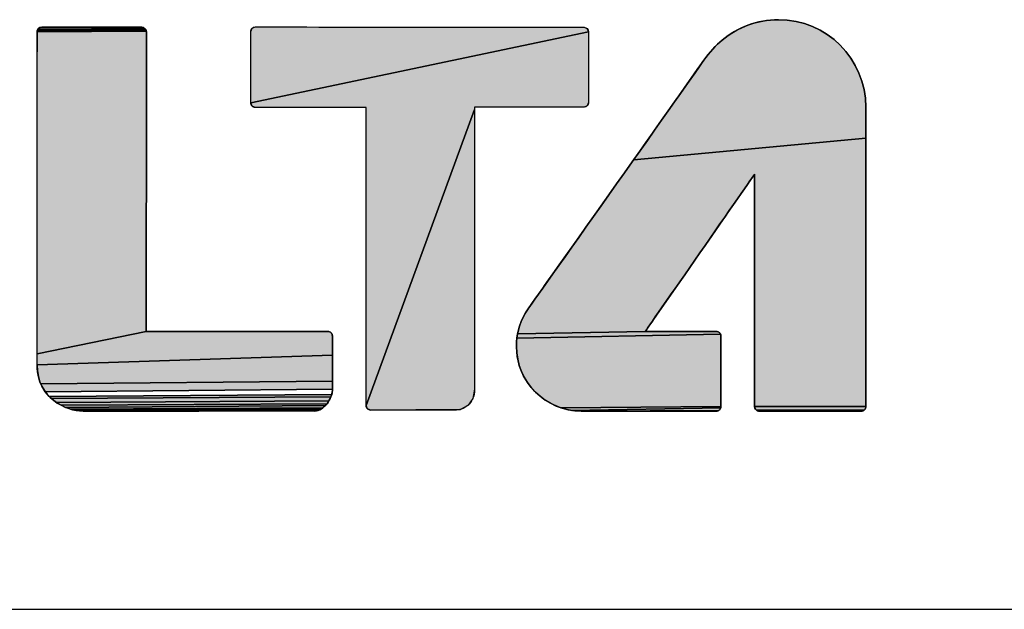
# Model space of a CAD drawing. Extents: x 0 to 1189, y 0 to 841.
# Tile 28 of 96: x 942 to 958, y 70 to 80. Entities that reach past the tile are written whole.
import ezdxf

# ---------------------------------------------------------------- set-up
doc = ezdxf.new("R2010")
doc.units = 0
doc.header["$LTSCALE"] = 65.395
doc.layers.get('0').update_dxf_attribs({"linetype": 'CONTINUOUS'})

msp = doc.modelspace()

# ---------------------------------------------------------------- hatches: boundary and pattern name
at = {"linetype": 'Continuous'}
for points in [[(954.333, 79.638), (954.433, 79.656), (954.536, 79.667), (954.64, 79.671), (954.787, 79.664), (954.929, 79.642), (955.066, 79.607), (955.198, 79.558), (955.323, 79.498), (955.442, 79.426), (955.552, 79.344), (955.654, 79.251), (955.746, 79.149), (955.829, 79.039), (955.901, 78.921), (955.961, 78.795), (956.009, 78.664), (956.045, 78.526), (956.066, 78.384), (956.074, 78.237), (956.074, 77.727), (952.268, 77.374), (952.467, 77.656), (952.657, 77.925), (952.778, 78.095), (952.891, 78.257), (952.998, 78.407), (953.095, 78.546), (953.183, 78.671), (953.261, 78.781), (953.311, 78.853), (953.354, 78.914), (953.39, 78.965), (953.417, 79.005), (953.452, 79.053), (953.488, 79.1), (953.527, 79.146), (953.566, 79.19), (953.597, 79.223), (953.628, 79.254), (953.659, 79.284), (953.689, 79.311), (953.718, 79.335), (953.795, 79.396), (953.876, 79.451), (953.961, 79.5), (954.049, 79.544), (954.141, 79.582), (954.235, 79.613)], [(944.272, 79.498), (944.273, 79.493), (944.275, 79.487), (944.276, 79.482), (942.486, 79.471), (942.487, 79.487)], [(942.486, 74.192), (942.486, 74.658), (942.486, 75.287), (942.486, 75.956), (942.486, 76.544), (942.486, 76.93), (942.486, 77.014), (942.486, 77.123), (942.486, 77.403), (942.486, 77.78), (942.486, 77.915), (942.486, 78.181), (942.486, 78.426), (942.486, 78.628), (942.486, 78.765), (942.486, 78.815), (942.486, 78.834), (942.486, 78.884), (942.486, 78.957), (942.486, 79.046), (942.486, 79.143), (942.486, 79.287), (942.486, 79.403), (942.486, 79.467), (942.486, 79.471), (944.276, 79.482), (944.276, 79.477), (944.277, 79.471), (944.276, 79.173), (944.276, 78.41), (944.276, 77.382), (944.276, 76.287), (944.276, 75.326), (944.276, 74.695), (944.276, 74.558)], [(942.487, 79.487), (942.492, 79.502), (944.264, 79.512), (944.267, 79.508), (944.269, 79.503), (944.272, 79.498)], [(942.492, 79.502), (942.5, 79.515), (944.254, 79.525), (944.257, 79.521), (944.261, 79.517), (944.264, 79.512)], [(942.562, 79.547), (942.732, 79.547), (943.139, 79.547), (943.624, 79.547), (944.03, 79.547), (944.2, 79.547), (944.212, 79.547), (944.224, 79.544), (944.235, 79.539), (944.245, 79.533), (944.254, 79.525), (942.5, 79.515), (942.51, 79.527), (942.518, 79.533), (942.532, 79.541), (942.547, 79.546)], [(945.988, 78.307), (945.988, 79.476), (946.01, 79.53), (946.064, 79.552), (951.453, 79.546), (951.501, 79.529), (951.529, 79.47)], [(951.529, 79.47), (951.529, 78.314), (951.507, 78.26), (951.453, 78.238), (949.658, 78.237), (949.658, 78.199), (947.881, 73.341), (947.881, 78.231), (946.064, 78.231), (946.01, 78.254), (945.988, 78.307)], [(947.958, 73.264), (947.904, 73.287), (947.881, 73.341), (949.658, 78.199), (949.658, 73.611), (949.63, 73.459), (949.553, 73.35), (949.547, 73.345), (949.426, 73.279)], [(956.074, 77.727), (956.074, 76.509), (956.074, 75.055), (956.074, 73.837), (956.074, 73.326), (954.25, 73.326), (954.25, 73.558), (954.25, 74.149), (954.25, 74.947), (954.25, 75.796), (954.25, 76.542), (954.25, 77.03), (954.25, 77.137), (954.141, 76.98), (953.862, 76.58), (953.487, 76.04), (953.353, 75.847), (953.088, 75.465), (952.844, 75.114), (952.643, 74.825), (952.506, 74.629), (952.456, 74.557), (950.363, 74.516), (950.377, 74.58), (950.395, 74.642), (950.416, 74.703), (950.442, 74.763), (950.47, 74.82), (950.502, 74.875), (950.537, 74.928), (950.542, 74.935), (950.556, 74.955), (950.579, 74.987), (950.61, 75.031), (950.648, 75.086), (950.695, 75.151), (950.748, 75.226), (950.807, 75.31), (950.873, 75.402), (950.944, 75.502), (951.02, 75.61), (951.101, 75.724), (951.215, 75.885), (951.335, 76.055), (951.461, 76.233), (951.657, 76.511), (951.86, 76.797), (952.065, 77.086), (952.268, 77.374)], [(944.276, 74.558), (944.457, 74.558), (944.919, 74.558), (945.542, 74.558), (945.764, 74.558), (946.413, 74.558), (946.942, 74.558), (947.23, 74.558), (947.252, 74.558), (947.261, 74.557), (947.269, 74.556), (947.278, 74.553), (947.286, 74.55), (947.294, 74.545), (947.301, 74.54), (947.305, 74.535), (947.309, 74.531), (947.312, 74.527), (947.315, 74.523), (947.318, 74.518), (947.321, 74.513), (947.323, 74.508), (947.324, 74.503), (947.326, 74.498), (947.327, 74.493), (947.327, 74.487), (947.327, 74.482), (947.327, 74.443), (947.327, 74.401), (947.327, 74.356), (947.327, 74.307), (947.327, 74.256), (947.327, 74.168), (942.486, 74.009), (942.486, 74.192)], [(953.692, 74.513), (953.694, 74.508), (953.695, 74.503), (953.697, 74.497), (953.697, 74.492), (953.698, 74.487), (953.698, 74.481), (953.698, 74.361), (953.698, 74.075), (953.698, 73.733), (953.698, 73.446), (953.698, 73.326), (951.075, 73.303), (950.919, 73.369), (950.775, 73.459), (950.646, 73.572), (950.553, 73.681), (950.463, 73.826), (950.397, 73.982), (950.357, 74.146), (950.344, 74.316), (950.346, 74.384), (950.352, 74.45)], [(952.456, 74.557), (952.489, 74.557), (952.578, 74.557), (952.708, 74.557), (952.867, 74.557), (953.039, 74.557), (953.294, 74.557), (953.501, 74.557), (953.614, 74.557), (953.622, 74.557), (953.631, 74.557), (953.64, 74.555), (953.649, 74.552), (953.657, 74.549), (953.665, 74.544), (953.672, 74.539), (953.676, 74.535), (953.68, 74.531), (953.684, 74.526), (953.687, 74.522), (953.689, 74.517), (953.692, 74.513), (950.352, 74.45), (950.363, 74.516)], [(947.327, 74.168), (947.327, 74.077), (947.327, 73.986), (947.327, 73.92), (947.327, 73.856), (947.327, 73.796), (947.327, 73.741), (942.545, 73.7), (942.527, 73.745), (942.513, 73.793), (942.501, 73.843), (942.493, 73.896), (942.487, 73.951), (942.486, 74.009)], [(942.619, 73.567), (942.59, 73.611), (942.564, 73.658), (942.545, 73.7), (947.327, 73.741), (947.327, 73.701), (947.328, 73.666), (947.328, 73.635), (947.328, 73.61)], [(947.318, 73.526), (947.311, 73.505), (947.303, 73.483), (942.72, 73.455), (942.684, 73.49)], [(942.804, 73.39), (942.757, 73.424), (942.72, 73.455), (947.303, 73.483), (947.293, 73.461), (947.282, 73.439), (947.269, 73.417)], [(942.878, 73.346), (942.804, 73.39), (947.269, 73.417), (947.255, 73.395), (947.239, 73.372)], [(942.953, 73.311), (942.878, 73.346), (947.239, 73.372), (947.226, 73.356), (947.212, 73.341)], [(947.212, 73.341), (947.198, 73.327), (947.184, 73.314), (947.169, 73.302), (943.029, 73.284), (942.953, 73.311)], [(947.169, 73.302), (947.154, 73.291), (947.138, 73.281), (943.103, 73.265), (943.029, 73.284)], [(951.24, 73.263), (951.075, 73.303), (953.698, 73.326), (953.697, 73.314), (953.695, 73.303)], [(953.695, 73.303), (953.69, 73.292), (953.684, 73.282), (953.676, 73.272), (953.672, 73.269), (953.668, 73.265), (953.664, 73.262), (951.409, 73.25), (951.24, 73.263)], [(954.282, 73.265), (954.273, 73.272), (954.269, 73.276), (954.266, 73.281), (954.263, 73.285), (954.26, 73.29), (954.257, 73.295), (954.255, 73.3), (954.254, 73.305), (954.252, 73.31), (954.251, 73.315), (954.251, 73.321), (954.25, 73.326), (956.074, 73.326), (956.073, 73.314), (956.07, 73.303), (956.065, 73.292), (956.059, 73.282), (956.051, 73.272), (956.047, 73.269)], [(947.138, 73.281), (947.122, 73.272), (947.105, 73.265), (943.175, 73.254), (943.103, 73.265)], [(947.071, 73.254), (947.053, 73.251), (947.03, 73.25), (947.025, 73.25), (947.011, 73.25), (946.987, 73.25), (946.955, 73.25), (946.9, 73.25), (946.831, 73.25), (946.749, 73.25), (946.656, 73.25), (946.552, 73.25), (946.438, 73.25), (946.315, 73.25), (946.185, 73.25), (946.048, 73.25), (945.831, 73.25), (945.605, 73.25), (945.372, 73.25), (945.136, 73.25), (944.309, 73.25), (943.635, 73.25), (943.269, 73.25), (943.241, 73.25), (943.175, 73.254), (947.105, 73.265), (947.088, 73.259)], [(949.334, 73.265), (949.332, 73.265), (949.332, 73.264), (947.958, 73.264), (949.426, 73.279)], [(953.639, 73.252), (953.633, 73.251), (953.628, 73.25), (953.622, 73.25), (953.392, 73.25), (952.843, 73.25), (952.188, 73.25), (951.64, 73.25), (951.409, 73.25), (953.664, 73.262), (953.659, 73.259), (953.654, 73.257), (953.649, 73.255), (953.644, 73.253)], [(956.047, 73.269), (956.043, 73.265), (956.039, 73.262), (954.292, 73.258), (954.282, 73.265)], [(956.039, 73.262), (956.034, 73.259), (956.029, 73.257), (954.303, 73.254), (954.292, 73.258)], [(956.029, 73.257), (956.024, 73.255), (956.019, 73.253), (954.315, 73.251), (954.303, 73.254)], [(956.014, 73.252), (956.008, 73.251), (954.327, 73.25), (954.315, 73.251), (956.019, 73.253)], [(956.003, 73.25), (955.997, 73.25), (955.824, 73.25), (955.409, 73.25), (954.915, 73.25), (954.501, 73.25), (954.327, 73.25), (956.008, 73.251)]]:
    msp.add_hatch(color=4, dxfattribs=at).paths.add_polyline_path(points)

# ---------------------------------------------------------------- linework, layer by layer
at = {"color": 4, "linetype": 'Continuous'}
for p, q in [((954.141, 79.582), (954.235, 79.613)), ((954.141, 79.582), (954.235, 79.613)), ((954.235, 79.613), (954.333, 79.638)), ((954.235, 79.613), (954.333, 79.638)), ((954.333, 79.638), (954.433, 79.656)), ((954.333, 79.638), (954.433, 79.656)), ((954.433, 79.656), (954.536, 79.667)), ((954.433, 79.656), (954.536, 79.667)), ((954.536, 79.667), (954.64, 79.671)), ((954.536, 79.667), (954.64, 79.671)), ((954.64, 79.671), (954.787, 79.664)), ((954.64, 79.671), (954.787, 79.664)), ((954.787, 79.664), (954.929, 79.642)), ((954.787, 79.664), (954.929, 79.642)), ((954.929, 79.642), (955.066, 79.607)), ((954.929, 79.642), (955.066, 79.607)), ((955.066, 79.607), (955.198, 79.558)), ((955.066, 79.607), (955.198, 79.558)), ((942.486, 79.471), (942.487, 79.487)), ((942.486, 79.471), (942.487, 79.487)), ((942.486, 79.471), (944.276, 79.482)), ((944.276, 79.482), (942.486, 79.471)), ((944.276, 79.482), (942.486, 79.471)), ((942.486, 79.467), (942.486, 79.471)), ((942.486, 74.009), (942.486, 79.471)), ((942.486, 79.403), (942.486, 79.467)), ((942.487, 79.487), (942.492, 79.502)), ((942.487, 79.487), (942.492, 79.502)), ((944.272, 79.498), (942.487, 79.487)), ((944.272, 79.498), (942.487, 79.487)), ((942.487, 79.487), (944.272, 79.498)), ((942.492, 79.502), (942.5, 79.515)), ((942.492, 79.502), (942.5, 79.515)), ((942.492, 79.502), (944.264, 79.512)), ((944.264, 79.512), (942.492, 79.502)), ((944.264, 79.512), (942.492, 79.502)), ((942.5, 79.515), (942.51, 79.527)), ((942.5, 79.515), (942.51, 79.527)), ((944.254, 79.525), (942.5, 79.515)), ((942.5, 79.515), (944.254, 79.525)), ((944.254, 79.525), (942.5, 79.515)), ((942.51, 79.527), (942.518, 79.533)), ((942.51, 79.527), (942.518, 79.533)), ((942.518, 79.533), (942.532, 79.541)), ((942.518, 79.533), (942.532, 79.541)), ((942.532, 79.541), (942.547, 79.546)), ((942.532, 79.541), (942.547, 79.546)), ((942.547, 79.546), (942.562, 79.547)), ((942.547, 79.546), (942.562, 79.547)), ((942.562, 79.547), (942.732, 79.547)), ((942.562, 79.547), (944.2, 79.547)), ((942.732, 79.547), (943.139, 79.547)), ((943.139, 79.547), (943.624, 79.547)), ((943.624, 79.547), (944.03, 79.547)), ((944.03, 79.547), (944.2, 79.547)), ((944.2, 79.547), (944.212, 79.547)), ((944.2, 79.547), (944.212, 79.547)), ((944.212, 79.547), (944.224, 79.544)), ((944.212, 79.547), (944.224, 79.544)), ((944.224, 79.544), (944.235, 79.539)), ((944.224, 79.544), (944.235, 79.539)), ((944.235, 79.539), (944.245, 79.533)), ((944.235, 79.539), (944.245, 79.533)), ((944.245, 79.533), (944.254, 79.525)), ((944.245, 79.533), (944.254, 79.525)), ((944.254, 79.525), (944.257, 79.521)), ((944.254, 79.525), (944.257, 79.521)), ((944.257, 79.521), (944.261, 79.517)), ((944.257, 79.521), (944.261, 79.517)), ((944.261, 79.517), (944.264, 79.512)), ((944.261, 79.517), (944.264, 79.512)), ((944.264, 79.512), (944.267, 79.508)), ((944.264, 79.512), (944.267, 79.508)), ((944.267, 79.508), (944.269, 79.503)), ((944.267, 79.508), (944.269, 79.503)), ((944.269, 79.503), (944.272, 79.498)), ((944.269, 79.503), (944.272, 79.498)), ((944.272, 79.498), (944.273, 79.493)), ((944.272, 79.498), (944.273, 79.493)), ((944.273, 79.493), (944.275, 79.487)), ((944.273, 79.493), (944.275, 79.487)), ((944.275, 79.487), (944.276, 79.482)), ((944.275, 79.487), (944.276, 79.482)), ((944.276, 79.482), (944.276, 79.477)), ((944.276, 79.482), (944.276, 79.477)), ((944.276, 79.477), (944.277, 79.471)), ((944.276, 79.477), (944.277, 79.471)), ((944.277, 79.471), (944.276, 79.173)), ((944.277, 79.471), (944.276, 74.558)), ((945.988, 79.476), (946.01, 79.53)), ((945.988, 79.476), (946.01, 79.53)), ((945.988, 78.307), (945.988, 79.476)), ((945.988, 78.307), (945.988, 79.476)), ((951.529, 79.47), (945.988, 78.307)), ((951.529, 79.47), (945.988, 78.307)), ((945.988, 78.307), (951.529, 79.47)), ((946.01, 79.53), (946.064, 79.552)), ((946.01, 79.53), (946.064, 79.552)), ((946.064, 79.552), (951.453, 79.546)), ((946.064, 79.552), (951.453, 79.546)), ((951.453, 79.546), (951.501, 79.529)), ((951.453, 79.546), (951.501, 79.529)), ((951.501, 79.529), (951.529, 79.47)), ((951.501, 79.529), (951.529, 79.47)), ((951.529, 79.47), (951.529, 78.314)), ((951.529, 79.47), (951.529, 78.314)), ((953.795, 79.396), (953.876, 79.451)), ((953.795, 79.396), (953.876, 79.451)), ((953.876, 79.451), (953.961, 79.5)), ((953.876, 79.451), (953.961, 79.5)), ((953.961, 79.5), (954.049, 79.544)), ((953.961, 79.5), (954.049, 79.544)), ((954.049, 79.544), (954.141, 79.582)), ((954.049, 79.544), (954.141, 79.582)), ((955.198, 79.558), (955.323, 79.498)), ((955.198, 79.558), (955.323, 79.498)), ((955.323, 79.498), (955.442, 79.426)), ((955.323, 79.498), (955.442, 79.426)), ((942.486, 79.287), (942.486, 79.403)), ((942.486, 79.143), (942.486, 79.287)), ((953.628, 79.254), (953.659, 79.284)), ((953.628, 79.254), (953.659, 79.284)), ((953.659, 79.284), (953.689, 79.311)), ((953.659, 79.284), (953.689, 79.311)), ((953.689, 79.311), (953.718, 79.335)), ((953.689, 79.311), (953.718, 79.335)), ((953.718, 79.335), (953.795, 79.396)), ((953.718, 79.335), (953.795, 79.396)), ((955.442, 79.426), (955.552, 79.344)), ((955.442, 79.426), (955.552, 79.344)), ((955.552, 79.344), (955.654, 79.251)), ((955.552, 79.344), (955.654, 79.251)), ((942.486, 79.046), (942.486, 79.143)), ((944.276, 79.173), (944.276, 78.41)), ((953.488, 79.1), (953.527, 79.146)), ((953.488, 79.1), (953.527, 79.146)), ((953.527, 79.146), (953.566, 79.19)), ((953.527, 79.146), (953.566, 79.19)), ((953.566, 79.19), (953.597, 79.223)), ((953.566, 79.19), (953.597, 79.223)), ((953.597, 79.223), (953.628, 79.254)), ((953.597, 79.223), (953.628, 79.254)), ((955.654, 79.251), (955.746, 79.149)), ((955.654, 79.251), (955.746, 79.149)), ((955.746, 79.149), (955.829, 79.039)), ((955.746, 79.149), (955.829, 79.039)), ((942.486, 78.957), (942.486, 79.046)), ((942.486, 78.884), (942.486, 78.957)), ((953.354, 78.914), (953.417, 79.005)), ((953.354, 78.914), (953.39, 78.965)), ((953.39, 78.965), (953.417, 79.005)), ((953.417, 79.005), (953.452, 79.053)), ((953.417, 79.005), (953.452, 79.053)), ((953.452, 79.053), (953.488, 79.1)), ((953.452, 79.053), (953.488, 79.1)), ((955.829, 79.039), (955.901, 78.921)), ((955.829, 79.039), (955.901, 78.921)), ((942.486, 78.834), (942.486, 78.884)), ((942.486, 78.815), (942.486, 78.834)), ((942.486, 78.765), (942.486, 78.815)), ((953.261, 78.781), (953.354, 78.914)), ((953.261, 78.781), (953.311, 78.853)), ((953.311, 78.853), (953.354, 78.914)), ((955.901, 78.921), (955.961, 78.795)), ((955.901, 78.921), (955.961, 78.795)), ((955.961, 78.795), (956.009, 78.664)), ((955.961, 78.795), (956.009, 78.664)), ((942.486, 78.628), (942.486, 78.765)), ((942.486, 78.426), (942.486, 78.628)), ((953.095, 78.546), (953.261, 78.781)), ((953.095, 78.546), (953.183, 78.671)), ((953.183, 78.671), (953.261, 78.781)), ((956.009, 78.664), (956.045, 78.526)), ((956.009, 78.664), (956.045, 78.526)), ((952.891, 78.257), (953.095, 78.546)), ((952.998, 78.407), (953.095, 78.546)), ((956.045, 78.526), (956.066, 78.384)), ((956.045, 78.526), (956.066, 78.384)), ((942.486, 78.181), (942.486, 78.426)), ((944.276, 78.41), (944.276, 77.382)), ((946.01, 78.254), (945.988, 78.307)), ((946.01, 78.254), (945.988, 78.307)), ((951.529, 78.314), (951.507, 78.26)), ((951.529, 78.314), (951.507, 78.26)), ((952.891, 78.257), (952.998, 78.407)), ((956.066, 78.384), (956.074, 78.237)), ((956.066, 78.384), (956.074, 78.237)), ((942.486, 77.915), (942.486, 78.181)), ((946.064, 78.231), (946.01, 78.254)), ((946.064, 78.231), (946.01, 78.254)), ((947.881, 78.231), (946.064, 78.231)), ((947.881, 78.231), (946.064, 78.231)), ((947.881, 73.341), (947.881, 78.231)), ((947.881, 73.341), (947.881, 78.231)), ((949.658, 78.199), (947.881, 73.341)), ((947.881, 73.341), (949.658, 78.199)), ((949.658, 78.199), (947.881, 73.341)), ((951.453, 78.238), (949.658, 78.237)), ((951.453, 78.238), (949.658, 78.237)), ((949.658, 78.237), (949.658, 78.199)), ((949.658, 78.237), (949.658, 73.611)), ((949.658, 78.199), (949.658, 73.611)), ((951.507, 78.26), (951.453, 78.238)), ((951.507, 78.26), (951.453, 78.238)), ((952.657, 77.925), (952.891, 78.257)), ((952.778, 78.095), (952.891, 78.257)), ((956.074, 78.237), (956.074, 77.727)), ((956.074, 78.237), (956.074, 73.326)), ((952.657, 77.925), (952.778, 78.095)), ((942.486, 77.78), (942.486, 77.915)), ((952.268, 77.374), (952.657, 77.925)), ((952.467, 77.656), (952.657, 77.925)), ((942.486, 77.403), (942.486, 77.78)), ((956.074, 77.727), (952.268, 77.374)), ((956.074, 77.727), (952.268, 77.374)), ((952.268, 77.374), (956.074, 77.727)), ((952.268, 77.374), (952.467, 77.656)), ((956.074, 77.727), (956.074, 76.509)), ((942.486, 77.123), (942.486, 77.403)), ((944.276, 77.382), (944.276, 76.287)), ((951.86, 76.797), (952.268, 77.374)), ((952.065, 77.086), (952.268, 77.374)), ((942.486, 77.014), (942.486, 77.123)), ((942.486, 76.93), (942.486, 77.014)), ((951.86, 76.797), (952.065, 77.086)), ((954.25, 77.137), (952.506, 74.629)), ((954.25, 77.137), (954.141, 76.98)), ((954.25, 77.03), (954.25, 77.137)), ((954.25, 73.326), (954.25, 77.137)), ((954.25, 76.542), (954.25, 77.03)), ((942.486, 76.544), (942.486, 76.93)), ((954.141, 76.98), (953.862, 76.58)), ((951.335, 76.055), (951.86, 76.797)), ((951.657, 76.511), (951.86, 76.797)), ((942.486, 75.956), (942.486, 76.544)), ((953.862, 76.58), (953.487, 76.04)), ((954.25, 75.796), (954.25, 76.542)), ((951.461, 76.233), (951.657, 76.511)), ((956.074, 76.509), (956.074, 75.055)), ((944.276, 76.287), (944.276, 75.326)), ((951.335, 76.055), (951.461, 76.233)), ((951.101, 75.724), (951.335, 76.055)), ((951.215, 75.885), (951.335, 76.055)), ((942.486, 75.287), (942.486, 75.956)), ((951.101, 75.724), (951.215, 75.885)), ((953.487, 76.04), (953.353, 75.847)), ((950.944, 75.502), (951.101, 75.724)), ((951.02, 75.61), (951.101, 75.724)), ((953.353, 75.847), (953.088, 75.465)), ((954.25, 74.947), (954.25, 75.796)), ((950.944, 75.502), (951.02, 75.61)), ((950.748, 75.226), (950.873, 75.402)), ((950.807, 75.31), (950.873, 75.402)), ((950.873, 75.402), (950.944, 75.502)), ((950.873, 75.402), (950.944, 75.502)), ((953.088, 75.465), (952.844, 75.114)), ((942.486, 74.658), (942.486, 75.287)), ((944.276, 75.326), (944.276, 74.695)), ((950.748, 75.226), (950.807, 75.31)), ((950.537, 74.928), (950.648, 75.086)), ((950.61, 75.031), (950.648, 75.086)), ((950.648, 75.086), (950.748, 75.226)), ((950.648, 75.086), (950.695, 75.151)), ((950.695, 75.151), (950.748, 75.226)), ((952.844, 75.114), (952.643, 74.825)), ((950.502, 74.875), (950.537, 74.928)), ((950.502, 74.875), (950.537, 74.928)), ((950.537, 74.928), (950.542, 74.935)), ((950.542, 74.935), (950.556, 74.955)), ((950.556, 74.955), (950.579, 74.987)), ((950.579, 74.987), (950.61, 75.031)), ((954.25, 74.149), (954.25, 74.947)), ((956.074, 75.055), (956.074, 73.837)), ((950.416, 74.703), (950.442, 74.763)), ((950.416, 74.703), (950.442, 74.763)), ((950.442, 74.763), (950.47, 74.82)), ((950.442, 74.763), (950.47, 74.82)), ((950.47, 74.82), (950.502, 74.875)), ((950.47, 74.82), (950.502, 74.875)), ((952.643, 74.825), (952.506, 74.629)), ((942.486, 74.192), (942.486, 74.658)), ((944.276, 74.695), (944.276, 74.558)), ((950.377, 74.58), (950.395, 74.642)), ((950.377, 74.58), (950.395, 74.642)), ((950.395, 74.642), (950.416, 74.703)), ((950.395, 74.642), (950.416, 74.703)), ((952.506, 74.629), (952.456, 74.557)), ((952.506, 74.629), (952.456, 74.557)), ((944.276, 74.558), (942.486, 74.192)), ((944.276, 74.558), (942.486, 74.192)), ((942.486, 74.192), (944.276, 74.558)), ((944.276, 74.558), (944.457, 74.558)), ((944.276, 74.558), (947.252, 74.558)), ((944.457, 74.558), (944.919, 74.558)), ((944.919, 74.558), (945.542, 74.558)), ((945.542, 74.558), (945.764, 74.558)), ((945.764, 74.558), (946.413, 74.558)), ((946.413, 74.558), (946.942, 74.558)), ((946.942, 74.558), (947.23, 74.558)), ((947.23, 74.558), (947.252, 74.558)), ((947.252, 74.558), (947.261, 74.557)), ((947.252, 74.558), (947.261, 74.557)), ((947.261, 74.557), (947.269, 74.556)), ((947.261, 74.557), (947.269, 74.556)), ((947.269, 74.556), (947.278, 74.553)), ((947.269, 74.556), (947.278, 74.553)), ((947.278, 74.553), (947.286, 74.55)), ((947.278, 74.553), (947.286, 74.55)), ((947.286, 74.55), (947.294, 74.545)), ((947.286, 74.55), (947.294, 74.545)), ((947.294, 74.545), (947.301, 74.54)), ((947.294, 74.545), (947.301, 74.54)), ((947.301, 74.54), (947.305, 74.535)), ((947.301, 74.54), (947.305, 74.535)), ((947.305, 74.535), (947.309, 74.531)), ((947.305, 74.535), (947.309, 74.531)), ((947.309, 74.531), (947.312, 74.527)), ((947.309, 74.531), (947.312, 74.527)), ((947.312, 74.527), (947.315, 74.523)), ((947.312, 74.527), (947.315, 74.523)), ((947.315, 74.523), (947.318, 74.518)), ((947.315, 74.523), (947.318, 74.518)), ((947.318, 74.518), (947.321, 74.513)), ((947.318, 74.518), (947.321, 74.513)), ((947.321, 74.513), (947.323, 74.508)), ((947.321, 74.513), (947.323, 74.508)), ((947.323, 74.508), (947.324, 74.503)), ((947.323, 74.508), (947.324, 74.503)), ((947.324, 74.503), (947.326, 74.498)), ((947.324, 74.503), (947.326, 74.498)), ((947.326, 74.498), (947.327, 74.493)), ((947.326, 74.498), (947.327, 74.493)), ((947.327, 74.493), (947.327, 74.487)), ((947.327, 74.493), (947.327, 74.487)), ((947.327, 74.487), (947.327, 74.482)), ((947.327, 74.487), (947.327, 74.482)), ((947.327, 74.482), (947.327, 74.443)), ((947.327, 74.482), (947.327, 74.443)), ((947.327, 74.443), (947.327, 74.401)), ((947.327, 74.443), (947.327, 74.401)), ((950.346, 74.384), (950.352, 74.45)), ((950.346, 74.384), (950.352, 74.45)), ((950.352, 74.45), (950.363, 74.516)), ((950.352, 74.45), (950.363, 74.516)), ((953.692, 74.513), (950.352, 74.45)), ((953.692, 74.513), (950.352, 74.45)), ((950.352, 74.45), (953.692, 74.513)), ((950.363, 74.516), (950.377, 74.58)), ((950.363, 74.516), (950.377, 74.58)), ((952.456, 74.557), (950.363, 74.516)), ((952.456, 74.557), (950.363, 74.516)), ((950.363, 74.516), (952.456, 74.557)), ((952.456, 74.557), (952.489, 74.557)), ((952.456, 74.557), (953.622, 74.557)), ((952.489, 74.557), (952.578, 74.557)), ((952.578, 74.557), (952.708, 74.557)), ((952.708, 74.557), (952.867, 74.557)), ((952.867, 74.557), (953.039, 74.557)), ((953.039, 74.557), (953.294, 74.557)), ((953.294, 74.557), (953.501, 74.557)), ((953.501, 74.557), (953.614, 74.557)), ((953.614, 74.557), (953.622, 74.557)), ((953.622, 74.557), (953.631, 74.557)), ((953.622, 74.557), (953.631, 74.557)), ((953.631, 74.557), (953.64, 74.555)), ((953.631, 74.557), (953.64, 74.555)), ((953.64, 74.555), (953.649, 74.552)), ((953.64, 74.555), (953.649, 74.552)), ((953.649, 74.552), (953.657, 74.549)), ((953.649, 74.552), (953.657, 74.549)), ((953.657, 74.549), (953.665, 74.544)), ((953.657, 74.549), (953.665, 74.544)), ((953.665, 74.544), (953.672, 74.539)), ((953.665, 74.544), (953.672, 74.539)), ((953.672, 74.539), (953.676, 74.535)), ((953.672, 74.539), (953.676, 74.535)), ((953.676, 74.535), (953.68, 74.531)), ((953.676, 74.535), (953.68, 74.531)), ((953.68, 74.531), (953.684, 74.526)), ((953.68, 74.531), (953.684, 74.526)), ((953.684, 74.526), (953.687, 74.522)), ((953.684, 74.526), (953.687, 74.522)), ((953.687, 74.522), (953.689, 74.517)), ((953.687, 74.522), (953.689, 74.517)), ((953.689, 74.517), (953.692, 74.513)), ((953.689, 74.517), (953.692, 74.513)), ((953.692, 74.513), (953.694, 74.508)), ((953.692, 74.513), (953.694, 74.508)), ((953.694, 74.508), (953.695, 74.503)), ((953.694, 74.508), (953.695, 74.503)), ((953.695, 74.503), (953.697, 74.497)), ((953.695, 74.503), (953.697, 74.497)), ((953.697, 74.497), (953.697, 74.492)), ((953.697, 74.497), (953.697, 74.492)), ((953.697, 74.492), (953.698, 74.487)), ((953.697, 74.492), (953.698, 74.487)), ((953.698, 74.487), (953.698, 74.481)), ((953.698, 74.487), (953.698, 74.481)), ((953.698, 74.481), (953.698, 74.361)), ((953.698, 74.481), (953.698, 73.326)), ((947.327, 74.401), (947.327, 74.356)), ((947.327, 74.401), (947.327, 74.356)), ((947.327, 74.356), (947.327, 74.307)), ((947.327, 74.356), (947.327, 74.307)), ((947.327, 74.307), (947.327, 74.256)), ((947.327, 74.307), (947.327, 74.256)), ((950.344, 74.316), (950.346, 74.384)), ((950.344, 74.316), (950.346, 74.384)), ((950.357, 74.146), (950.344, 74.316)), ((950.357, 74.146), (950.344, 74.316)), ((953.698, 74.361), (953.698, 74.075)), ((942.486, 74.009), (942.486, 74.192)), ((947.327, 74.168), (942.486, 74.009)), ((947.327, 74.168), (942.486, 74.009)), ((942.486, 74.009), (947.327, 74.168)), ((947.327, 74.256), (947.327, 74.168)), ((947.327, 74.256), (947.327, 74.077)), ((947.327, 74.168), (947.327, 74.077)), ((950.397, 73.982), (950.357, 74.146)), ((950.397, 73.982), (950.357, 74.146)), ((954.25, 73.558), (954.25, 74.149)), ((942.487, 73.951), (942.486, 74.009)), ((942.487, 73.951), (942.486, 74.009)), ((942.493, 73.896), (942.487, 73.951)), ((942.493, 73.896), (942.487, 73.951)), ((947.327, 74.077), (947.327, 73.986)), ((947.327, 74.077), (947.327, 73.986)), ((947.327, 73.986), (947.327, 73.92)), ((947.327, 73.986), (947.327, 73.796)), ((950.463, 73.826), (950.397, 73.982)), ((950.463, 73.826), (950.397, 73.982)), ((953.698, 74.075), (953.698, 73.733)), ((942.501, 73.843), (942.493, 73.896)), ((942.501, 73.843), (942.493, 73.896)), ((942.513, 73.793), (942.501, 73.843)), ((942.513, 73.793), (942.501, 73.843)), ((942.527, 73.745), (942.513, 73.793)), ((942.527, 73.745), (942.513, 73.793)), ((947.327, 73.92), (947.327, 73.856)), ((947.327, 73.856), (947.327, 73.796)), ((947.327, 73.796), (947.327, 73.741)), ((947.327, 73.796), (947.328, 73.59)), ((950.553, 73.681), (950.463, 73.826)), ((950.553, 73.681), (950.463, 73.826)), ((956.074, 73.837), (956.074, 73.326)), ((942.545, 73.7), (942.527, 73.745)), ((942.545, 73.7), (942.527, 73.745)), ((947.327, 73.741), (942.545, 73.7)), ((942.545, 73.7), (947.327, 73.741)), ((947.327, 73.741), (942.545, 73.7)), ((942.564, 73.658), (942.545, 73.7)), ((942.564, 73.658), (942.545, 73.7)), ((942.59, 73.611), (942.564, 73.658)), ((942.59, 73.611), (942.564, 73.658)), ((947.327, 73.741), (947.327, 73.701)), ((947.327, 73.701), (947.328, 73.666)), ((947.328, 73.666), (947.328, 73.635)), ((947.328, 73.635), (947.328, 73.61)), ((950.646, 73.572), (950.553, 73.681)), ((950.646, 73.572), (950.553, 73.681)), ((953.698, 73.733), (953.698, 73.446)), ((942.619, 73.567), (942.59, 73.611)), ((942.619, 73.567), (942.59, 73.611)), ((947.328, 73.61), (942.619, 73.567)), ((947.328, 73.61), (942.619, 73.567)), ((942.619, 73.567), (947.328, 73.61)), ((942.651, 73.527), (942.619, 73.567)), ((942.651, 73.527), (942.619, 73.567)), ((942.684, 73.49), (942.651, 73.527)), ((942.684, 73.49), (942.651, 73.527)), ((947.318, 73.526), (942.684, 73.49)), ((947.318, 73.526), (942.684, 73.49)), ((942.684, 73.49), (947.318, 73.526)), ((942.72, 73.455), (942.684, 73.49)), ((942.72, 73.455), (942.684, 73.49)), ((947.303, 73.483), (942.72, 73.455)), ((942.72, 73.455), (947.303, 73.483)), ((947.303, 73.483), (942.72, 73.455)), ((947.293, 73.461), (947.282, 73.439)), ((947.293, 73.461), (947.282, 73.439)), ((947.303, 73.483), (947.293, 73.461)), ((947.303, 73.483), (947.293, 73.461)), ((947.311, 73.505), (947.303, 73.483)), ((947.311, 73.505), (947.303, 73.483)), ((947.318, 73.526), (947.311, 73.505)), ((947.318, 73.526), (947.311, 73.505)), ((947.323, 73.547), (947.318, 73.526)), ((947.323, 73.547), (947.318, 73.526)), ((947.326, 73.568), (947.323, 73.547)), ((947.326, 73.568), (947.323, 73.547)), ((947.328, 73.588), (947.326, 73.568)), ((947.328, 73.588), (947.326, 73.568)), ((947.328, 73.59), (947.327, 73.589)), ((947.327, 73.588), (947.328, 73.59)), ((947.327, 73.589), (947.327, 73.589)), ((947.327, 73.589), (947.327, 73.588)), ((947.327, 73.589), (947.327, 73.589)), ((947.327, 73.588), (947.327, 73.588)), ((947.328, 73.588), (947.327, 73.588)), ((947.328, 73.61), (947.328, 73.59)), ((947.328, 73.59), (947.328, 73.59)), ((947.328, 73.59), (947.328, 73.59)), ((947.328, 73.59), (947.328, 73.59)), ((949.63, 73.459), (949.553, 73.35)), ((949.63, 73.459), (949.553, 73.35)), ((949.658, 73.611), (949.63, 73.459)), ((949.658, 73.611), (949.63, 73.459)), ((950.775, 73.459), (950.646, 73.572)), ((950.775, 73.459), (950.646, 73.572)), ((950.919, 73.369), (950.775, 73.459)), ((950.919, 73.369), (950.775, 73.459)), ((954.25, 73.326), (954.25, 73.558)), ((942.757, 73.424), (942.72, 73.455)), ((942.757, 73.424), (942.72, 73.455)), ((942.804, 73.39), (942.757, 73.424)), ((942.804, 73.39), (942.757, 73.424)), ((942.804, 73.39), (947.269, 73.417)), ((947.269, 73.417), (942.804, 73.39)), ((947.269, 73.417), (942.804, 73.39)), ((942.878, 73.346), (942.804, 73.39)), ((942.878, 73.346), (942.804, 73.39)), ((942.878, 73.346), (947.239, 73.372)), ((947.239, 73.372), (942.878, 73.346)), ((947.239, 73.372), (942.878, 73.346)), ((942.953, 73.311), (942.878, 73.346)), ((942.953, 73.311), (942.878, 73.346)), ((947.212, 73.341), (942.953, 73.311)), ((947.212, 73.341), (942.953, 73.311)), ((942.953, 73.311), (947.212, 73.341)), ((943.029, 73.284), (942.953, 73.311)), ((943.029, 73.284), (942.953, 73.311)), ((947.169, 73.302), (943.029, 73.284)), ((947.169, 73.302), (943.029, 73.284)), ((943.029, 73.284), (947.169, 73.302)), ((947.169, 73.302), (947.154, 73.291)), ((947.169, 73.302), (947.154, 73.291)), ((947.184, 73.314), (947.169, 73.302)), ((947.184, 73.314), (947.169, 73.302)), ((947.198, 73.327), (947.184, 73.314)), ((947.198, 73.327), (947.184, 73.314)), ((947.212, 73.341), (947.198, 73.327)), ((947.212, 73.341), (947.198, 73.327)), ((947.226, 73.356), (947.212, 73.341)), ((947.226, 73.356), (947.212, 73.341)), ((947.239, 73.372), (947.226, 73.356)), ((947.239, 73.372), (947.226, 73.356)), ((947.255, 73.395), (947.239, 73.372)), ((947.255, 73.395), (947.239, 73.372)), ((947.269, 73.417), (947.255, 73.395)), ((947.269, 73.417), (947.255, 73.395)), ((947.282, 73.439), (947.269, 73.417)), ((947.282, 73.439), (947.269, 73.417)), ((947.904, 73.287), (947.881, 73.341)), ((947.904, 73.287), (947.881, 73.341)), ((949.547, 73.345), (949.426, 73.279)), ((949.547, 73.345), (949.426, 73.279)), ((949.553, 73.35), (949.547, 73.345)), ((949.553, 73.35), (949.547, 73.345)), ((951.075, 73.303), (950.919, 73.369)), ((951.075, 73.303), (950.919, 73.369)), ((953.698, 73.326), (951.075, 73.303)), ((951.075, 73.303), (953.698, 73.326)), ((953.698, 73.326), (951.075, 73.303)), ((951.24, 73.263), (951.075, 73.303)), ((951.24, 73.263), (951.075, 73.303)), ((953.695, 73.303), (951.24, 73.263)), ((953.695, 73.303), (951.24, 73.263)), ((951.24, 73.263), (953.695, 73.303)), ((953.695, 73.303), (953.69, 73.292)), ((953.695, 73.303), (953.69, 73.292)), ((953.697, 73.314), (953.695, 73.303)), ((953.697, 73.314), (953.695, 73.303)), ((953.698, 73.326), (953.697, 73.314)), ((953.698, 73.326), (953.697, 73.314)), ((953.698, 73.446), (953.698, 73.326)), ((956.074, 73.326), (954.25, 73.326)), ((954.25, 73.326), (956.074, 73.326)), ((954.251, 73.321), (954.25, 73.326)), ((956.074, 73.326), (954.25, 73.326)), ((954.251, 73.321), (954.25, 73.326)), ((954.251, 73.315), (954.251, 73.321)), ((954.251, 73.315), (954.251, 73.321)), ((954.252, 73.31), (954.251, 73.315)), ((954.252, 73.31), (954.251, 73.315)), ((954.254, 73.305), (954.252, 73.31)), ((954.254, 73.305), (954.252, 73.31)), ((954.255, 73.3), (954.254, 73.305)), ((954.255, 73.3), (954.254, 73.305)), ((954.257, 73.295), (954.255, 73.3)), ((954.257, 73.295), (954.255, 73.3)), ((956.07, 73.303), (956.065, 73.292)), ((956.07, 73.303), (956.065, 73.292)), ((956.073, 73.314), (956.07, 73.303)), ((956.073, 73.314), (956.07, 73.303)), ((956.074, 73.326), (956.073, 73.314)), ((956.074, 73.326), (956.073, 73.314)), ((943.103, 73.265), (943.029, 73.284)), ((943.103, 73.265), (943.029, 73.284)), ((947.138, 73.281), (943.103, 73.265)), ((947.138, 73.281), (943.103, 73.265)), ((943.103, 73.265), (947.138, 73.281)), ((943.175, 73.254), (943.103, 73.265)), ((943.175, 73.254), (943.103, 73.265)), ((943.175, 73.254), (947.105, 73.265)), ((947.105, 73.265), (943.175, 73.254)), ((947.105, 73.265), (943.175, 73.254)), ((943.241, 73.25), (943.175, 73.254)), ((943.241, 73.25), (943.175, 73.254)), ((943.269, 73.25), (943.241, 73.25)), ((947.03, 73.25), (943.241, 73.25)), ((943.635, 73.25), (943.269, 73.25)), ((944.309, 73.25), (943.635, 73.25)), ((945.136, 73.25), (944.309, 73.25)), ((945.372, 73.25), (945.136, 73.25)), ((945.605, 73.25), (945.372, 73.25)), ((945.831, 73.25), (945.605, 73.25)), ((946.048, 73.25), (945.831, 73.25)), ((946.185, 73.25), (946.048, 73.25)), ((946.315, 73.25), (946.185, 73.25)), ((946.438, 73.25), (946.315, 73.25)), ((946.552, 73.25), (946.438, 73.25)), ((946.656, 73.25), (946.552, 73.25)), ((946.749, 73.25), (946.656, 73.25)), ((946.831, 73.25), (946.749, 73.25)), ((946.9, 73.25), (946.831, 73.25)), ((946.955, 73.25), (946.9, 73.25)), ((946.987, 73.25), (946.955, 73.25)), ((947.011, 73.25), (946.987, 73.25)), ((947.025, 73.25), (947.011, 73.25)), ((947.03, 73.25), (947.025, 73.25)), ((947.053, 73.251), (947.03, 73.25)), ((947.053, 73.251), (947.03, 73.25)), ((947.071, 73.254), (947.053, 73.251)), ((947.071, 73.254), (947.053, 73.251)), ((947.088, 73.259), (947.071, 73.254)), ((947.088, 73.259), (947.071, 73.254)), ((947.105, 73.265), (947.088, 73.259)), ((947.105, 73.265), (947.088, 73.259)), ((947.122, 73.272), (947.105, 73.265)), ((947.122, 73.272), (947.105, 73.265)), ((947.138, 73.281), (947.122, 73.272)), ((947.138, 73.281), (947.122, 73.272)), ((947.154, 73.291), (947.138, 73.281)), ((947.154, 73.291), (947.138, 73.281)), ((947.958, 73.264), (947.904, 73.287)), ((947.958, 73.264), (947.904, 73.287)), ((947.958, 73.264), (949.426, 73.279)), ((949.426, 73.279), (947.958, 73.264)), ((949.426, 73.279), (947.958, 73.264)), ((949.332, 73.264), (947.958, 73.264)), ((949.332, 73.264), (947.958, 73.264)), ((949.334, 73.265), (949.332, 73.265)), ((949.332, 73.265), (949.332, 73.264)), ((949.334, 73.265), (949.332, 73.265)), ((949.332, 73.265), (949.332, 73.264)), ((949.426, 73.279), (949.334, 73.265)), ((949.426, 73.279), (949.334, 73.265)), ((951.409, 73.25), (951.24, 73.263)), ((951.409, 73.25), (951.24, 73.263)), ((951.409, 73.25), (953.664, 73.262)), ((953.664, 73.262), (951.409, 73.25)), ((953.664, 73.262), (951.409, 73.25)), ((951.64, 73.25), (951.409, 73.25)), ((953.622, 73.25), (951.409, 73.25)), ((952.188, 73.25), (951.64, 73.25)), ((952.843, 73.25), (952.188, 73.25)), ((953.392, 73.25), (952.843, 73.25)), ((953.622, 73.25), (953.392, 73.25)), ((953.628, 73.25), (953.622, 73.25)), ((953.628, 73.25), (953.622, 73.25)), ((953.633, 73.251), (953.628, 73.25)), ((953.633, 73.251), (953.628, 73.25)), ((953.639, 73.252), (953.633, 73.251)), ((953.639, 73.252), (953.633, 73.251)), ((953.644, 73.253), (953.639, 73.252)), ((953.644, 73.253), (953.639, 73.252)), ((953.649, 73.255), (953.644, 73.253)), ((953.649, 73.255), (953.644, 73.253)), ((953.654, 73.257), (953.649, 73.255)), ((953.654, 73.257), (953.649, 73.255)), ((953.659, 73.259), (953.654, 73.257)), ((953.659, 73.259), (953.654, 73.257)), ((953.664, 73.262), (953.659, 73.259)), ((953.664, 73.262), (953.659, 73.259)), ((953.668, 73.265), (953.664, 73.262)), ((953.668, 73.265), (953.664, 73.262)), ((953.672, 73.269), (953.668, 73.265)), ((953.672, 73.269), (953.668, 73.265)), ((953.676, 73.272), (953.672, 73.269)), ((953.676, 73.272), (953.672, 73.269)), ((953.684, 73.282), (953.676, 73.272)), ((953.684, 73.282), (953.676, 73.272)), ((953.69, 73.292), (953.684, 73.282)), ((953.69, 73.292), (953.684, 73.282)), ((954.26, 73.29), (954.257, 73.295)), ((954.26, 73.29), (954.257, 73.295)), ((954.263, 73.285), (954.26, 73.29)), ((954.263, 73.285), (954.26, 73.29)), ((954.266, 73.281), (954.263, 73.285)), ((954.266, 73.281), (954.263, 73.285)), ((954.269, 73.276), (954.266, 73.281)), ((954.269, 73.276), (954.266, 73.281)), ((954.273, 73.272), (954.269, 73.276)), ((954.273, 73.272), (954.269, 73.276)), ((954.282, 73.265), (954.273, 73.272)), ((954.282, 73.265), (954.273, 73.272)), ((956.047, 73.269), (954.282, 73.265)), ((956.047, 73.269), (954.282, 73.265)), ((954.282, 73.265), (956.047, 73.269)), ((954.292, 73.258), (954.282, 73.265)), ((954.292, 73.258), (954.282, 73.265)), ((956.039, 73.262), (954.292, 73.258)), ((956.039, 73.262), (954.292, 73.258)), ((954.292, 73.258), (956.039, 73.262)), ((954.303, 73.254), (954.292, 73.258)), ((954.303, 73.254), (954.292, 73.258)), ((956.029, 73.257), (954.303, 73.254)), ((956.029, 73.257), (954.303, 73.254)), ((954.303, 73.254), (956.029, 73.257)), ((954.315, 73.251), (954.303, 73.254)), ((954.315, 73.251), (954.303, 73.254)), ((954.315, 73.251), (956.019, 73.253)), ((956.019, 73.253), (954.315, 73.251)), ((956.019, 73.253), (954.315, 73.251)), ((954.327, 73.25), (954.315, 73.251)), ((954.327, 73.25), (954.315, 73.251)), ((956.008, 73.251), (954.327, 73.25)), ((954.327, 73.25), (956.008, 73.251)), ((956.008, 73.251), (954.327, 73.25)), ((954.501, 73.25), (954.327, 73.25)), ((954.915, 73.25), (954.501, 73.25)), ((955.997, 73.25), (954.501, 73.25)), ((955.409, 73.25), (954.915, 73.25)), ((955.824, 73.25), (955.409, 73.25)), ((955.997, 73.25), (955.824, 73.25)), ((956.003, 73.25), (955.997, 73.25)), ((956.003, 73.25), (955.997, 73.25)), ((956.008, 73.251), (956.003, 73.25)), ((956.008, 73.251), (956.003, 73.25)), ((956.014, 73.252), (956.008, 73.251)), ((956.014, 73.252), (956.008, 73.251)), ((956.019, 73.253), (956.014, 73.252)), ((956.019, 73.253), (956.014, 73.252)), ((956.024, 73.255), (956.019, 73.253)), ((956.024, 73.255), (956.019, 73.253)), ((956.029, 73.257), (956.024, 73.255)), ((956.029, 73.257), (956.024, 73.255)), ((956.034, 73.259), (956.029, 73.257)), ((956.034, 73.259), (956.029, 73.257)), ((956.039, 73.262), (956.034, 73.259)), ((956.039, 73.262), (956.034, 73.259)), ((956.043, 73.265), (956.039, 73.262)), ((956.043, 73.265), (956.039, 73.262)), ((956.047, 73.269), (956.043, 73.265)), ((956.047, 73.269), (956.043, 73.265)), ((956.051, 73.272), (956.047, 73.269)), ((956.051, 73.272), (956.047, 73.269)), ((956.059, 73.282), (956.051, 73.272)), ((956.059, 73.282), (956.051, 73.272)), ((956.065, 73.292), (956.059, 73.282)), ((956.065, 73.292), (956.059, 73.282))]:
    msp.add_line(p, q, dxfattribs=at)
at = {"color": 3, "linetype": 'Continuous'}
for q in [(1037, 70), (1174, 70)]:
    msp.add_line((909, 70), q, dxfattribs=at)
at = {"color": 4, "linetype": 'Continuous'}
msp.add_arc((954.64, 78.237), 1.434, 0.0041, 89.9959, dxfattribs=at)
for points, knots in [([(954.64, 79.671), (954.289, 79.671), (953.967, 79.545), (953.718, 79.335), (953.718, 79.335), (953.624, 79.258), (953.506, 79.135), (953.417, 79.005), (953.417, 79.005), (953.261, 78.779), (952.541, 77.759), (951.86, 76.797), (951.86, 76.797), (951.179, 75.834), (950.538, 74.93), (950.537, 74.928), (950.537, 74.928), (950.415, 74.755), (950.344, 74.543), (950.344, 74.316), (950.344, 74.316), (950.344, 73.727), (950.821, 73.25), (951.409, 73.25), (951.409, 73.25), (951.409, 73.25), (953.622, 73.25), (953.622, 73.25), (953.622, 73.25), (953.643, 73.25), (953.662, 73.258), (953.676, 73.272), (953.676, 73.272), (953.691, 73.287), (953.698, 73.306), (953.698, 73.326), (953.698, 73.326), (953.698, 73.326), (953.698, 74.481), (953.698, 74.481), (953.698, 74.481), (953.698, 74.501), (953.691, 74.52), (953.676, 74.535), (953.676, 74.535), (953.662, 74.549), (953.643, 74.557), (953.622, 74.557), (953.622, 74.557), (953.622, 74.557), (952.456, 74.557), (952.456, 74.557), (952.456, 74.557), (952.456, 74.557), (954.25, 77.137), (954.25, 77.137), (954.25, 77.137), (954.25, 77.137), (954.25, 73.326), (954.25, 73.326), (954.25, 73.326), (954.25, 73.306), (954.259, 73.287), (954.273, 73.272), (954.273, 73.272), (954.287, 73.258), (954.307, 73.25), (954.327, 73.25), (954.327, 73.25), (954.327, 73.25), (955.997, 73.25), (955.997, 73.25), (955.997, 73.25), (956.018, 73.25), (956.037, 73.258), (956.051, 73.272), (956.051, 73.272), (956.066, 73.287), (956.074, 73.306), (956.074, 73.326), (956.074, 73.326), (956.074, 73.326), (956.074, 78.237), (956.074, 78.237), (956.074, 78.237), (956.074, 79.029), (955.432, 79.671), (954.64, 79.671)], [0, 0, 0, 0, 0.045455, 0.045455, 0.045455, 0.045456, 0.090909, 0.090909, 0.090909, 0.09091, 0.136364, 0.136364, 0.136364, 0.136365, 0.181818, 0.181818, 0.181818, 0.181819, 0.227273, 0.227273, 0.227273, 0.227274, 0.272727, 0.272727, 0.272727, 0.272728, 0.318182, 0.318182, 0.318182, 0.318183, 0.363636, 0.363636, 0.363636, 0.363637, 0.409091, 0.409091, 0.409091, 0.409092, 0.454545, 0.454545, 0.454545, 0.454546, 0.5, 0.5, 0.5, 0.500001, 0.545455, 0.545455, 0.545455, 0.545456, 0.590909, 0.590909, 0.590909, 0.59091, 0.636364, 0.636364, 0.636364, 0.636365, 0.681818, 0.681818, 0.681818, 0.681819, 0.727273, 0.727273, 0.727273, 0.727274, 0.772727, 0.772727, 0.772727, 0.772728, 0.818182, 0.818182, 0.818182, 0.818183, 0.863636, 0.863636, 0.863636, 0.863637, 0.909091, 0.909091, 0.909091, 0.909092, 0.954545, 0.954545, 0.954545, 0.954546, 1, 1, 1, 1]), ([(942.562, 79.547), (942.52, 79.547), (942.486, 79.513), (942.486, 79.471), (942.486, 79.471), (942.486, 79.471), (942.486, 79.307), (942.486, 79.143)], [0.33333333, 0.33333333, 0.33333333, 0.33333333, 0.38095238, 0.38095238, 0.38095238, 0.38095338, 0.4047619, 0.4047619, 0.4047619, 0.4047619]), ([(947.327, 74.482), (947.327, 74.502), (947.32, 74.521), (947.305, 74.535), (947.305, 74.535), (947.291, 74.55), (947.272, 74.558), (947.252, 74.558), (947.252, 74.558), (947.252, 74.558), (944.276, 74.558), (944.276, 74.558), (944.276, 74.558), (944.276, 74.558), (944.277, 79.471), (944.277, 79.471), (944.277, 79.471), (944.277, 79.491), (944.268, 79.511), (944.254, 79.525), (944.254, 79.525), (944.24, 79.539), (944.22, 79.547), (944.2, 79.547), (944.2, 79.547), (944.2, 79.547), (942.562, 79.547), (942.562, 79.547), (942.562, 79.547), (942.52, 79.547), (942.486, 79.513), (942.486, 79.471), (942.486, 79.471), (942.486, 79.471), (942.486, 78.815), (942.486, 78.815), (942.486, 78.815), (942.486, 78.815), (942.486, 77.014), (942.486, 77.014), (942.486, 77.014), (942.486, 77.014), (942.486, 74.009), (942.486, 74.009), (942.486, 74.009), (942.486, 73.732), (942.605, 73.544), (942.757, 73.424), (942.757, 73.424), (942.911, 73.303), (943.099, 73.251), (943.241, 73.25), (943.241, 73.25), (943.241, 73.25), (947.03, 73.25), (947.03, 73.25), (947.03, 73.25), (947.03, 73.25), (947.031, 73.25), (947.031, 73.25), (947.031, 73.25), (947.031, 73.25), (947.034, 73.25), (947.034, 73.25), (947.034, 73.25), (947.116, 73.253), (947.182, 73.302), (947.239, 73.372), (947.239, 73.372), (947.295, 73.446), (947.324, 73.522), (947.328, 73.588), (947.328, 73.588), (947.328, 73.588), (947.327, 73.588), (947.327, 73.588), (947.327, 73.588), (947.327, 73.588), (947.328, 73.59), (947.328, 73.59), (947.328, 73.59), (947.327, 73.698), (947.327, 74.242), (947.327, 74.482)], [0, 0, 0, 0, 0.047619, 0.047619, 0.047619, 0.04762, 0.095238, 0.095238, 0.095238, 0.095239, 0.142857, 0.142857, 0.142857, 0.142858, 0.190476, 0.190476, 0.190476, 0.190477, 0.238095, 0.238095, 0.238095, 0.238096, 0.285714, 0.285714, 0.285714, 0.285715, 0.333333, 0.333333, 0.333333, 0.333334, 0.380952, 0.380952, 0.380952, 0.380953, 0.428571, 0.428571, 0.428571, 0.428572, 0.47619, 0.47619, 0.47619, 0.476191, 0.52381, 0.52381, 0.52381, 0.523811, 0.571429, 0.571429, 0.571429, 0.57143, 0.619048, 0.619048, 0.619048, 0.619049, 0.666667, 0.666667, 0.666667, 0.666668, 0.714286, 0.714286, 0.714286, 0.714287, 0.761905, 0.761905, 0.761905, 0.761906, 0.809524, 0.809524, 0.809524, 0.809525, 0.857143, 0.857143, 0.857143, 0.857144, 0.904762, 0.904762, 0.904762, 0.904763, 0.952381, 0.952381, 0.952381, 0.952382, 1, 1, 1, 1]), ([(944.254, 79.525), (944.24, 79.539), (944.22, 79.547), (944.2, 79.547), (944.2, 79.547), (944.2, 79.547), (942.562, 79.547), (942.562, 79.547)], [0.23809524, 0.23809524, 0.23809524, 0.23809524, 0.28571429, 0.28571429, 0.28571429, 0.28571529, 0.33333333, 0.33333333, 0.33333333, 0.33333333]), ([(945.764, 74.558), (945.02, 74.558), (944.276, 74.558), (944.276, 74.558), (944.276, 74.558), (944.276, 74.558), (944.277, 79.471), (944.277, 79.471)], [0.11904762, 0.11904762, 0.11904762, 0.11904762, 0.14285714, 0.14285714, 0.14285714, 0.14285814, 0.19047619, 0.19047619, 0.19047619, 0.19047619]), ([(951.507, 78.26), (951.521, 78.274), (951.529, 78.294), (951.529, 78.314), (951.529, 78.314), (951.529, 78.314), (951.529, 79.47), (951.529, 79.47), (951.529, 79.47), (951.529, 79.512), (951.495, 79.546), (951.453, 79.546), (951.453, 79.546), (951.453, 79.546), (946.064, 79.552), (946.064, 79.552), (946.064, 79.552), (946.044, 79.552), (946.024, 79.544), (946.01, 79.53), (946.01, 79.53), (945.996, 79.516), (945.988, 79.496), (945.988, 79.476), (945.988, 79.476), (945.988, 79.476), (945.988, 78.307), (945.988, 78.307), (945.988, 78.307), (945.988, 78.288), (945.996, 78.268), (946.01, 78.254), (946.01, 78.254), (946.024, 78.239), (946.044, 78.231), (946.064, 78.231), (946.064, 78.231), (946.064, 78.231), (947.881, 78.231), (947.881, 78.231), (947.881, 78.231), (947.881, 78.231), (947.881, 73.341), (947.881, 73.341), (947.881, 73.341), (947.881, 73.32), (947.889, 73.301), (947.904, 73.287), (947.904, 73.287), (947.918, 73.272), (947.937, 73.264), (947.958, 73.264), (947.958, 73.264), (948.284, 73.265), (949.207, 73.265), (949.332, 73.264), (949.332, 73.264), (949.332, 73.264), (949.332, 73.265), (949.332, 73.265), (949.332, 73.265), (949.332, 73.265), (949.334, 73.265), (949.334, 73.265), (949.334, 73.265), (949.404, 73.265), (949.482, 73.289), (949.547, 73.345), (949.547, 73.345), (949.608, 73.397), (949.659, 73.486), (949.658, 73.611), (949.658, 73.611), (949.658, 73.611), (949.658, 78.199), (949.658, 78.199), (949.658, 78.199), (949.658, 78.199), (949.658, 78.237), (949.658, 78.237), (949.658, 78.237), (949.658, 78.237), (951.453, 78.238), (951.453, 78.238), (951.453, 78.238), (951.474, 78.238), (951.493, 78.246), (951.507, 78.26)], [0, 0, 0, 0, 0.045455, 0.045455, 0.045455, 0.045456, 0.090909, 0.090909, 0.090909, 0.09091, 0.136364, 0.136364, 0.136364, 0.136365, 0.181818, 0.181818, 0.181818, 0.181819, 0.227273, 0.227273, 0.227273, 0.227274, 0.272727, 0.272727, 0.272727, 0.272728, 0.318182, 0.318182, 0.318182, 0.318183, 0.363636, 0.363636, 0.363636, 0.363637, 0.409091, 0.409091, 0.409091, 0.409092, 0.454545, 0.454545, 0.454545, 0.454546, 0.5, 0.5, 0.5, 0.500001, 0.545455, 0.545455, 0.545455, 0.545456, 0.590909, 0.590909, 0.590909, 0.59091, 0.636364, 0.636364, 0.636364, 0.636365, 0.681818, 0.681818, 0.681818, 0.681819, 0.727273, 0.727273, 0.727273, 0.727274, 0.772727, 0.772727, 0.772727, 0.772728, 0.818182, 0.818182, 0.818182, 0.818183, 0.863636, 0.863636, 0.863636, 0.863637, 0.909091, 0.909091, 0.909091, 0.909092, 0.954545, 0.954545, 0.954545, 0.954546, 1, 1, 1, 1]), ([(956.051, 73.272), (956.066, 73.287), (956.074, 73.306), (956.074, 73.326), (956.074, 73.326), (956.074, 73.326), (956.074, 78.237), (956.074, 78.237)], [0.86363636, 0.86363636, 0.86363636, 0.86363636, 0.90909091, 0.90909091, 0.90909091, 0.90909191, 0.95454545, 0.95454545, 0.95454545, 0.95454545]), ([(953.353, 75.847), (953.801, 76.492), (954.25, 77.137), (954.25, 77.137), (954.25, 77.137), (954.25, 77.137), (954.25, 73.326), (954.25, 73.326)], [0.61363636, 0.61363636, 0.61363636, 0.61363636, 0.63636364, 0.63636364, 0.63636364, 0.63636464, 0.68181818, 0.68181818, 0.68181818, 0.68181818]), ([(953.039, 74.557), (952.748, 74.557), (952.456, 74.557), (952.456, 74.557), (952.456, 74.557), (952.456, 74.557), (952.905, 75.202), (953.353, 75.847)], [0.56818182, 0.56818182, 0.56818182, 0.56818182, 0.59090909, 0.59090909, 0.59090909, 0.59091009, 0.61363636, 0.61363636, 0.61363636, 0.61363636]), ([(947.305, 74.535), (947.291, 74.55), (947.272, 74.558), (947.252, 74.558), (947.252, 74.558), (947.252, 74.558), (946.508, 74.558), (945.764, 74.558)], [0.04761905, 0.04761905, 0.04761905, 0.04761905, 0.0952381, 0.0952381, 0.0952381, 0.0952391, 0.11904762, 0.11904762, 0.11904762, 0.11904762]), ([(953.676, 74.535), (953.662, 74.549), (953.643, 74.557), (953.622, 74.557), (953.622, 74.557), (953.622, 74.557), (953.331, 74.557), (953.039, 74.557)], [0.5, 0.5, 0.5, 0.5, 0.54545455, 0.54545455, 0.54545455, 0.54545555, 0.56818182, 0.56818182, 0.56818182, 0.56818182]), ([(953.676, 73.272), (953.691, 73.287), (953.698, 73.306), (953.698, 73.326), (953.698, 73.326), (953.698, 73.326), (953.698, 74.481), (953.698, 74.481)], [0.36363636, 0.36363636, 0.36363636, 0.36363636, 0.40909091, 0.40909091, 0.40909091, 0.40909191, 0.45454545, 0.45454545, 0.45454545, 0.45454545]), ([(950.344, 74.316), (950.344, 73.727), (950.821, 73.25), (951.409, 73.25), (951.409, 73.25), (951.409, 73.25), (953.622, 73.25), (953.622, 73.25)], [0.22727273, 0.22727273, 0.22727273, 0.22727273, 0.27272727, 0.27272727, 0.27272727, 0.27272827, 0.31818182, 0.31818182, 0.31818182, 0.31818182]), ([(942.757, 73.424), (942.911, 73.303), (943.099, 73.251), (943.241, 73.25), (943.241, 73.25), (943.241, 73.25), (944.188, 73.25), (945.136, 73.25)], [0.57142857, 0.57142857, 0.57142857, 0.57142857, 0.61904762, 0.61904762, 0.61904762, 0.61904862, 0.64285714, 0.64285714, 0.64285714, 0.64285714]), ([(954.273, 73.272), (954.287, 73.258), (954.307, 73.25), (954.327, 73.25), (954.327, 73.25), (954.327, 73.25), (955.997, 73.25), (955.997, 73.25)], [0.72727273, 0.72727273, 0.72727273, 0.72727273, 0.77272727, 0.77272727, 0.77272727, 0.77272827, 0.81818182, 0.81818182, 0.81818182, 0.81818182])]:
    msp.add_open_spline(points, degree=3, knots=knots, dxfattribs=at)
for points in [[(954.64, 79.671), (954.289, 79.671), (953.967, 79.545), (953.718, 79.335)], [(944.277, 79.471), (944.277, 79.491), (944.268, 79.511), (944.254, 79.525)], [(953.718, 79.335), (953.624, 79.258), (953.506, 79.135), (953.417, 79.005)], [(953.417, 79.005), (953.261, 78.779), (952.541, 77.759), (951.86, 76.797)], [(951.86, 76.797), (951.179, 75.834), (950.538, 74.93), (950.537, 74.928)], [(950.537, 74.928), (950.415, 74.755), (950.344, 74.543), (950.344, 74.316)], [(947.327, 74.482), (947.327, 74.502), (947.32, 74.521), (947.305, 74.535)], [(947.328, 73.59), (947.327, 73.698), (947.327, 74.242), (947.327, 74.482)], [(953.698, 74.481), (953.698, 74.501), (953.691, 74.52), (953.676, 74.535)], [(942.486, 74.009), (942.486, 73.732), (942.605, 73.544), (942.757, 73.424)], [(947.239, 73.372), (947.295, 73.446), (947.324, 73.522), (947.328, 73.588)], [(947.034, 73.25), (947.116, 73.253), (947.182, 73.302), (947.239, 73.372)], [(954.25, 73.326), (954.25, 73.306), (954.259, 73.287), (954.273, 73.272)], [(953.622, 73.25), (953.643, 73.25), (953.662, 73.258), (953.676, 73.272)], [(955.997, 73.25), (956.018, 73.25), (956.037, 73.258), (956.051, 73.272)]]:
    msp.add_open_spline(points, degree=3, dxfattribs=at)

doc.saveas('drawing.dxf')
